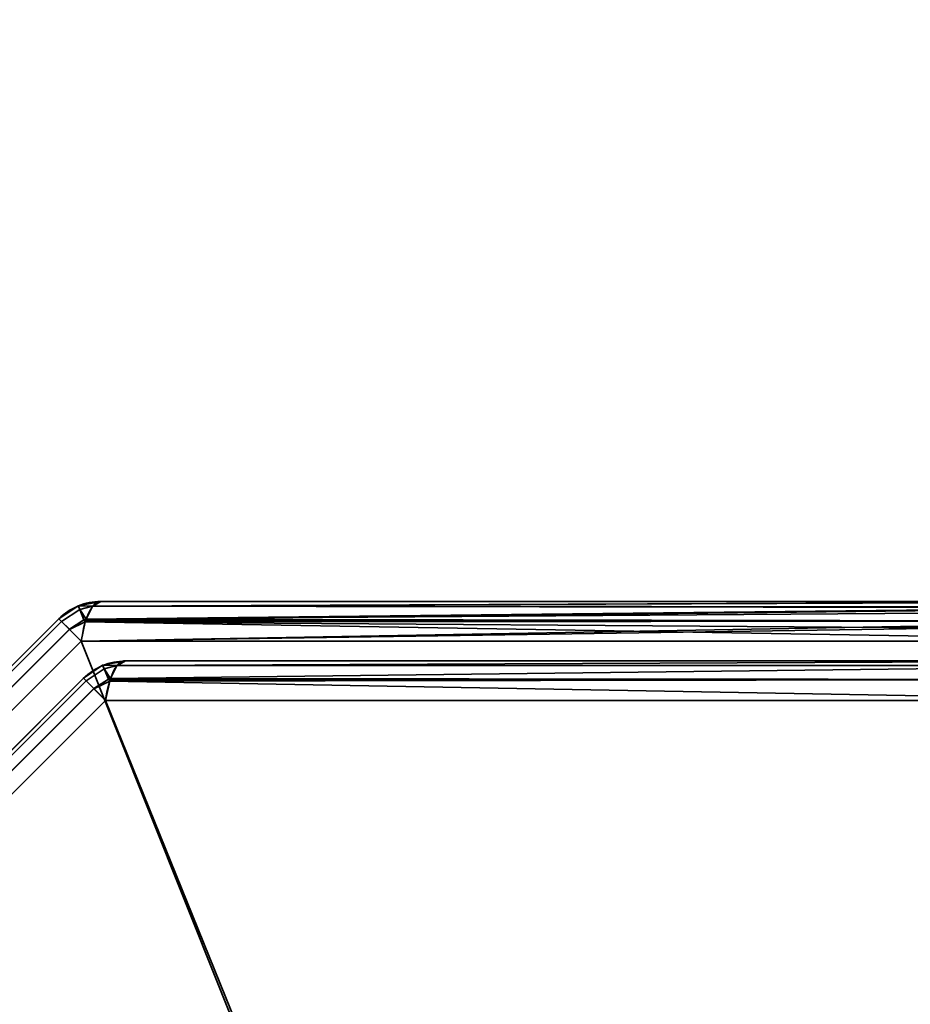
# Model space of a CAD drawing. Header units: millimetres. Extents: x -503 to 6703, y -110 to 249.
# Tile 54 of 256: x -330 to -319, y -7 to 5. Entities that reach past the tile are written whole.
import ezdxf

# ---------------------------------------------------------------- set-up
doc = ezdxf.new("R2010")
doc.units = ezdxf.units.MM
doc.layers.add('151', color=7, linetype='Continuous', true_color=0xffffff)

# ---------------------------------------------------------------- blocks, each defined once
blk = doc.blocks.new('UG_SURFACE_001')
at = {"layer": '151', "color": 252, "linetype": 'Continuous', "lineweight": 35}
for points in [[(502.5, -9.3, 2212.25), (502.5, 230.4, 2212.25), (-502.5, 230.4, 2212.25), (-502.5, -9.3, 2212.25)], [(-352.5, -9.3, 2062.25), (-352.5, 230.4, 2062.25), (352.5, 230.4, 2062.25), (352.5, -9.3, 2062.25)]]:
    blk.add_3dface(points, dxfattribs=at)
blk = doc.blocks.new('UG_SURFACE_048')
at = {"layer": '151', "color": 252, "linetype": 'Continuous', "lineweight": 35}
for points in [[(-329.168, -2.413, 1158.489), (-329.395, -2.564, 1158.489), (-329.363, -2.596, 1158.736), (-329.149, -2.454, 1158.737)], [(-329.168, -2.413, 1158.489), (-329.168, -2.413, 1011.511), (-329.395, -2.564, 1011.511), (-329.395, -2.564, 1158.489)], [(-329.363, -2.596, 1011.264), (-329.395, -2.564, 1011.511), (-329.168, -2.413, 1011.511), (-329.149, -2.454, 1011.263)], [(-329.149, -2.454, 1158.737), (-329.166, -2.412, 1158.489), (-329.168, -2.413, 1158.489)], [(-329.166, -2.412, 1011.511), (-329.168, -2.413, 1011.511), (-329.168, -2.413, 1158.489), (-329.166, -2.412, 1158.489)], [(-329.168, -2.413, 1011.511), (-329.166, -2.412, 1011.511), (-329.149, -2.454, 1011.263)], [(-328.993, -2.414, 1158.737), (-328.9, -2.359, 1158.489), (-329.166, -2.412, 1158.489)], [(-329.166, -2.412, 1158.489), (-328.9, -2.359, 1158.489), (-328.9, -2.359, 1011.511), (-329.166, -2.412, 1011.511)], [(-329.166, -2.412, 1011.511), (-328.9, -2.359, 1011.511), (-328.993, -2.414, 1011.263)], [(-329.166, -2.412, 1158.489), (-329.149, -2.454, 1158.737), (-328.993, -2.414, 1158.737)], [(-328.993, -2.414, 1011.263), (-329.149, -2.454, 1011.263), (-329.166, -2.412, 1011.511)], [(-328.998, -2.417, 1158.751), (-328.993, -2.414, 1158.737), (-329.149, -2.454, 1158.737)], [(-329.149, -2.454, 1011.263), (-328.993, -2.414, 1011.263), (-328.998, -2.417, 1011.249)], [(-329.074, -2.57, 1158.952), (-328.998, -2.417, 1158.751), (-329.149, -2.454, 1158.737)], [(-329.149, -2.454, 1011.263), (-328.998, -2.417, 1011.249), (-329.074, -2.57, 1011.048)], [(-329.08, -2.582, 1011.031), (-329.074, -2.57, 1011.048), (-315.802, -2.424, 1006.29)], [(-315.802, -2.424, 1006.29), (-315.79, -2.432, 1006.249), (-329.08, -2.582, 1011.031)], [(-315.79, -2.432, 1006.249), (-315.722, -2.59, 1006.016), (-329.08, -2.582, 1011.031)], [(-315.804, -2.433, 1163.705), (-328.998, -2.417, 1158.751), (-329.074, -2.57, 1158.952)], [(-329.074, -2.57, 1011.048), (-328.998, -2.417, 1011.249), (-315.802, -2.424, 1006.29)], [(-329.074, -2.57, 1158.952), (-315.764, -2.475, 1163.84), (-315.804, -2.433, 1163.705)], [(-328.998, -2.417, 1011.249), (-328.993, -2.414, 1011.263), (-315.9, -2.359, 1006.623)], [(-315.9, -2.359, 1006.623), (-315.802, -2.424, 1006.29), (-328.998, -2.417, 1011.249)], [(-328.993, -2.414, 1158.737), (-328.998, -2.417, 1158.751), (-315.804, -2.433, 1163.705)], [(-328.993, -2.414, 1158.737), (-315.869, -2.364, 1163.482), (-315.9, -2.359, 1163.377)], [(-315.9, -2.359, 1163.377), (-328.9, -2.359, 1158.489), (-328.993, -2.414, 1158.737)], [(-328.993, -2.414, 1011.263), (-328.9, -2.359, 1011.511), (-315.9, -2.359, 1006.623)], [(-328.993, -2.414, 1158.737), (-315.804, -2.433, 1163.705), (-315.869, -2.364, 1163.482)], [(-315.9, -2.359, 1163.377), (-315.9, -2.359, 1006.623), (-328.9, -2.359, 1011.511), (-328.9, -2.359, 1158.489)], [(-329.099, -2.575, 1158.954), (-329.149, -2.454, 1158.737), (-329.363, -2.596, 1158.737), (-329.271, -2.688, 1158.951)], [(-329.363, -2.596, 1158.736), (-329.363, -2.596, 1158.737), (-329.149, -2.454, 1158.737)], [(-329.149, -2.454, 1011.263), (-329.363, -2.596, 1011.263), (-329.363, -2.596, 1011.264)], [(-329.271, -2.688, 1011.049), (-329.363, -2.596, 1011.263), (-329.149, -2.454, 1011.263), (-329.099, -2.575, 1011.046)], [(-329.149, -2.454, 1158.737), (-329.099, -2.575, 1158.954), (-329.074, -2.57, 1158.952)], [(-329.074, -2.57, 1011.048), (-329.099, -2.575, 1011.046), (-329.149, -2.454, 1011.263)], [(-329.074, -2.57, 1158.952), (-315.724, -2.594, 1163.978), (-315.764, -2.475, 1163.84)], [(-339.404, -12.637, 1158.736), (-329.363, -2.596, 1158.736), (-329.395, -2.564, 1158.489), (-339.436, -12.605, 1158.489)], [(-329.363, -2.596, 1011.264), (-339.404, -12.637, 1011.264), (-339.436, -12.605, 1011.511), (-329.395, -2.564, 1011.511)], [(-329.395, -2.564, 1158.489), (-329.395, -2.564, 1011.511), (-339.436, -12.605, 1011.511), (-339.436, -12.605, 1158.489)], [(-329.363, -2.596, 1158.737), (-329.363, -2.596, 1158.736), (-339.404, -12.637, 1158.736), (-339.404, -12.637, 1158.737)], [(-339.404, -12.637, 1158.737), (-339.312, -12.729, 1158.951), (-329.271, -2.688, 1158.951), (-329.363, -2.596, 1158.737)], [(-329.363, -2.596, 1011.263), (-329.271, -2.688, 1011.049), (-339.312, -12.729, 1011.049), (-339.404, -12.637, 1011.263)], [(-339.404, -12.637, 1011.263), (-339.404, -12.637, 1011.264), (-329.363, -2.596, 1011.264), (-329.363, -2.596, 1011.263)], [(-329.271, -2.688, 1158.951), (-329.27, -2.689, 1158.954), (-329.099, -2.575, 1158.954)], [(-329.099, -2.575, 1011.046), (-329.27, -2.689, 1011.046), (-329.271, -2.688, 1011.049)], [(-329.084, -2.6, 1158.979), (-329.099, -2.575, 1158.954), (-329.27, -2.689, 1158.954)], [(-329.27, -2.689, 1011.046), (-329.099, -2.575, 1011.046), (-329.084, -2.6, 1011.021)], [(-329.27, -2.689, 1158.954), (-329.132, -2.827, 1159.107), (-329.084, -2.6, 1158.979)], [(-329.084, -2.6, 1011.021), (-329.132, -2.827, 1010.893), (-329.27, -2.689, 1011.046)], [(-329.132, -2.827, 1010.893), (-329.084, -2.6, 1011.021), (-315.722, -2.59, 1006.016)], [(-315.722, -2.59, 1006.016), (-315.706, -2.627, 1005.962), (-329.132, -2.827, 1010.893)], [(-329.084, -2.6, 1158.979), (-329.132, -2.827, 1159.107), (-315.668, -2.827, 1164.17)], [(-315.706, -2.627, 1005.962), (-315.668, -2.827, 1005.831), (-329.132, -2.827, 1010.893)], [(-329.08, -2.582, 1158.969), (-329.074, -2.57, 1158.952), (-329.099, -2.575, 1158.954)], [(-329.099, -2.575, 1011.046), (-329.074, -2.57, 1011.048), (-329.08, -2.582, 1011.031)], [(-329.099, -2.575, 1158.954), (-329.084, -2.6, 1158.979), (-329.08, -2.582, 1158.969)], [(-329.08, -2.582, 1011.031), (-329.084, -2.6, 1011.021), (-329.099, -2.575, 1011.046)], [(-315.724, -2.594, 1163.978), (-329.08, -2.582, 1158.969), (-329.084, -2.6, 1158.979)], [(-329.084, -2.6, 1011.021), (-329.08, -2.582, 1011.031), (-315.722, -2.59, 1006.016)], [(-329.084, -2.6, 1158.979), (-315.69, -2.693, 1164.093), (-315.724, -2.594, 1163.978)], [(-329.084, -2.6, 1158.979), (-315.668, -2.827, 1164.17), (-315.69, -2.693, 1164.093)], [(-329.074, -2.57, 1158.952), (-329.08, -2.582, 1158.969), (-315.724, -2.594, 1163.978)], [(-329.27, -2.689, 1158.954), (-329.271, -2.688, 1158.951), (-339.312, -12.729, 1158.951), (-339.311, -12.73, 1158.954)], [(-339.311, -12.73, 1011.046), (-339.312, -12.729, 1011.049), (-329.271, -2.688, 1011.049), (-329.27, -2.689, 1011.046)], [(-339.311, -12.73, 1158.954), (-339.173, -12.868, 1159.107), (-329.132, -2.827, 1159.107), (-329.27, -2.689, 1158.954)], [(-329.27, -2.689, 1011.046), (-329.132, -2.827, 1010.893), (-339.173, -12.868, 1010.893), (-339.311, -12.73, 1011.046)], [(-329.132, -2.827, 1159.107), (-339.173, -12.868, 1159.107), (-339.173, -26.332, 1164.17), (-319.748, -26.332, 1171.473)], [(-339.173, -12.868, 1010.893), (-329.132, -2.827, 1010.893), (-315.668, -2.827, 1005.831), (-315.668, -22.252, 998.527)], [(-319.748, -26.332, 1171.473), (-315.668, -22.252, 1171.473), (-315.668, -2.827, 1164.17), (-329.132, -2.827, 1159.107)], [(-328.878, -3.113, 1011.932), (-328.878, -3.113, 1158.068), (-329.105, -3.264, 1158.068), (-329.105, -3.264, 1011.932)], [(-328.878, -3.113, 1011.932), (-329.105, -3.264, 1011.932), (-329.073, -3.296, 1011.685), (-328.859, -3.154, 1011.683)], [(-329.073, -3.296, 1158.315), (-329.105, -3.264, 1158.068), (-328.878, -3.113, 1158.068), (-328.859, -3.154, 1158.317)], [(-328.876, -3.112, 1158.068), (-328.878, -3.113, 1158.068), (-328.878, -3.113, 1011.932), (-328.876, -3.112, 1011.932)], [(-328.859, -3.154, 1011.683), (-328.876, -3.112, 1011.932), (-328.878, -3.113, 1011.932)], [(-328.878, -3.113, 1158.068), (-328.876, -3.112, 1158.068), (-328.859, -3.154, 1158.317)], [(-328.876, -3.112, 1011.932), (-328.61, -3.059, 1011.932), (-328.61, -3.059, 1158.068), (-328.876, -3.112, 1158.068)], [(-328.703, -3.114, 1011.684), (-328.61, -3.059, 1011.932), (-328.876, -3.112, 1011.932)], [(-328.876, -3.112, 1158.068), (-328.61, -3.059, 1158.068), (-328.703, -3.114, 1158.316)], [(-328.876, -3.112, 1011.932), (-328.859, -3.154, 1011.683), (-328.703, -3.114, 1011.684)], [(-328.703, -3.114, 1158.316), (-328.859, -3.154, 1158.317), (-328.876, -3.112, 1158.068)], [(-328.709, -3.117, 1011.67), (-328.703, -3.114, 1011.684), (-328.859, -3.154, 1011.683)], [(-328.859, -3.154, 1158.317), (-328.703, -3.114, 1158.316), (-328.709, -3.117, 1158.33)], [(-328.784, -3.27, 1011.469), (-328.709, -3.117, 1011.67), (-328.859, -3.154, 1011.683)], [(-328.859, -3.154, 1158.317), (-328.709, -3.117, 1158.33), (-328.784, -3.27, 1158.532)], [(-315.998, -3.117, 1163.109), (-316.08, -3.282, 1163.327), (-328.791, -3.282, 1158.548), (-328.784, -3.27, 1158.532)], [(-328.784, -3.27, 1158.532), (-328.709, -3.117, 1158.33), (-315.998, -3.117, 1163.109)], [(-316.08, -3.282, 1006.673), (-315.998, -3.117, 1006.891), (-328.709, -3.117, 1011.67), (-328.784, -3.27, 1011.469)], [(-315.9, -3.059, 1162.847), (-315.998, -3.117, 1163.109), (-328.709, -3.117, 1158.33), (-328.703, -3.114, 1158.316)], [(-328.703, -3.114, 1011.684), (-328.709, -3.117, 1011.67), (-315.998, -3.117, 1006.891)], [(-328.703, -3.114, 1158.316), (-328.61, -3.059, 1158.068), (-315.9, -3.059, 1162.847)], [(-315.998, -3.117, 1006.891), (-315.9, -3.059, 1007.153), (-328.61, -3.059, 1011.932), (-328.703, -3.114, 1011.684)], [(-315.9, -3.059, 1162.847), (-328.61, -3.059, 1158.068), (-328.61, -3.059, 1011.932), (-315.9, -3.059, 1007.153)], [(-328.809, -3.275, 1011.467), (-328.859, -3.154, 1011.683), (-329.073, -3.296, 1011.683), (-328.981, -3.388, 1011.47)], [(-329.073, -3.296, 1011.685), (-329.073, -3.296, 1011.683), (-328.859, -3.154, 1011.683)], [(-328.859, -3.154, 1158.317), (-329.073, -3.296, 1158.317), (-329.073, -3.296, 1158.315)], [(-328.981, -3.388, 1158.53), (-329.073, -3.296, 1158.317), (-328.859, -3.154, 1158.317), (-328.809, -3.275, 1158.533)], [(-328.859, -3.154, 1011.683), (-328.809, -3.275, 1011.467), (-328.784, -3.27, 1011.469)], [(-328.784, -3.27, 1158.532), (-328.809, -3.275, 1158.533), (-328.859, -3.154, 1158.317)], [(-338.704, -12.927, 1011.685), (-329.073, -3.296, 1011.685), (-329.105, -3.264, 1011.932), (-338.736, -12.895, 1011.932)], [(-329.105, -3.264, 1158.068), (-338.736, -12.895, 1158.068), (-338.736, -12.895, 1011.932), (-329.105, -3.264, 1011.932)], [(-329.073, -3.296, 1158.315), (-338.704, -12.927, 1158.315), (-338.736, -12.895, 1158.068), (-329.105, -3.264, 1158.068)], [(-329.073, -3.296, 1011.683), (-329.073, -3.296, 1011.685), (-338.704, -12.927, 1011.685), (-338.704, -12.927, 1011.683)], [(-338.704, -12.927, 1011.683), (-338.612, -13.019, 1011.47), (-328.981, -3.388, 1011.47), (-329.073, -3.296, 1011.683)], [(-329.073, -3.296, 1158.317), (-328.981, -3.388, 1158.53), (-338.612, -13.019, 1158.53), (-338.704, -12.927, 1158.317)], [(-338.704, -12.927, 1158.317), (-338.704, -12.927, 1158.315), (-329.073, -3.296, 1158.315), (-329.073, -3.296, 1158.317)], [(-328.981, -3.388, 1011.47), (-328.98, -3.389, 1011.467), (-328.809, -3.275, 1011.467)], [(-328.809, -3.275, 1158.533), (-328.98, -3.389, 1158.533), (-328.981, -3.388, 1158.53)], [(-328.794, -3.3, 1011.442), (-328.809, -3.275, 1011.467), (-328.98, -3.389, 1011.467)], [(-328.98, -3.389, 1158.533), (-328.809, -3.275, 1158.533), (-328.794, -3.3, 1158.558)], [(-328.98, -3.389, 1011.467), (-328.843, -3.527, 1011.314), (-328.794, -3.3, 1011.442)], [(-328.794, -3.3, 1158.558), (-328.843, -3.527, 1158.686), (-328.98, -3.389, 1158.533)], [(-316.08, -3.282, 1163.327), (-316.132, -3.527, 1163.465), (-328.843, -3.527, 1158.686), (-328.794, -3.3, 1158.558)], [(-328.794, -3.3, 1011.442), (-328.843, -3.527, 1011.314), (-316.132, -3.527, 1006.535)], [(-328.791, -3.282, 1011.452), (-328.784, -3.27, 1011.469), (-328.809, -3.275, 1011.467)], [(-328.809, -3.275, 1158.533), (-328.784, -3.27, 1158.532), (-328.791, -3.282, 1158.548)], [(-328.809, -3.275, 1011.467), (-328.794, -3.3, 1011.442), (-328.791, -3.282, 1011.452)], [(-328.791, -3.282, 1158.548), (-328.794, -3.3, 1158.558), (-328.809, -3.275, 1158.533)], [(-328.794, -3.3, 1158.558), (-328.791, -3.282, 1158.548), (-316.08, -3.282, 1163.327)], [(-316.132, -3.527, 1006.535), (-316.08, -3.282, 1006.673), (-328.791, -3.282, 1011.452), (-328.794, -3.3, 1011.442)], [(-328.784, -3.27, 1011.469), (-328.791, -3.282, 1011.452), (-316.08, -3.282, 1006.673)], [(-328.98, -3.389, 1011.467), (-328.981, -3.388, 1011.47), (-338.612, -13.019, 1011.47), (-338.611, -13.02, 1011.467)], [(-338.611, -13.02, 1158.533), (-338.612, -13.019, 1158.53), (-328.981, -3.388, 1158.53), (-328.98, -3.389, 1158.533)], [(-338.611, -13.02, 1011.467), (-338.473, -13.157, 1011.314), (-328.843, -3.527, 1011.314), (-328.98, -3.389, 1011.467)], [(-328.98, -3.389, 1158.533), (-328.843, -3.527, 1158.686), (-338.473, -13.157, 1158.686), (-338.611, -13.02, 1158.533)], [(-319.515, -26.565, 1170.855), (-338.473, -25.868, 1163.465), (-338.473, -13.157, 1158.686), (-328.843, -3.527, 1158.686)], [(-328.843, -3.527, 1011.314), (-338.473, -13.157, 1011.314), (-338.473, -25.868, 1006.535), (-319.515, -26.565, 999.145)], [(-328.843, -3.527, 1158.686), (-316.132, -3.527, 1163.465), (-315.435, -22.485, 1170.855), (-319.515, -26.565, 1170.855)], [(-319.515, -26.565, 999.145), (-315.435, -22.485, 999.145), (-316.132, -3.527, 1006.535), (-328.843, -3.527, 1011.314)]]:
    blk.add_3dface(points, dxfattribs=at)
blk = doc.blocks.new('UG_SURFACE_091')
at = {"layer": '151', "color": 252, "linetype": 'Continuous', "lineweight": 35}
for points in [[(-329.168, -2.413, 1158.489), (-329.395, -2.564, 1158.489), (-329.363, -2.596, 1158.736), (-329.149, -2.454, 1158.737)], [(-329.168, -2.413, 1158.489), (-329.168, -2.413, 1011.511), (-329.395, -2.564, 1011.511), (-329.395, -2.564, 1158.489)], [(-329.363, -2.596, 1011.264), (-329.395, -2.564, 1011.511), (-329.168, -2.413, 1011.511), (-329.149, -2.454, 1011.263)], [(-329.149, -2.454, 1158.737), (-329.166, -2.412, 1158.489), (-329.168, -2.413, 1158.489)], [(-329.166, -2.412, 1011.511), (-329.168, -2.413, 1011.511), (-329.168, -2.413, 1158.489), (-329.166, -2.412, 1158.489)], [(-329.168, -2.413, 1011.511), (-329.166, -2.412, 1011.511), (-329.149, -2.454, 1011.263)], [(-328.993, -2.414, 1158.737), (-328.9, -2.359, 1158.489), (-329.166, -2.412, 1158.489)], [(-329.166, -2.412, 1158.489), (-328.9, -2.359, 1158.489), (-328.9, -2.359, 1011.511), (-329.166, -2.412, 1011.511)], [(-329.166, -2.412, 1011.511), (-328.9, -2.359, 1011.511), (-328.993, -2.414, 1011.263)], [(-329.166, -2.412, 1158.489), (-329.149, -2.454, 1158.737), (-328.993, -2.414, 1158.737)], [(-328.993, -2.414, 1011.263), (-329.149, -2.454, 1011.263), (-329.166, -2.412, 1011.511)], [(-328.998, -2.417, 1158.751), (-328.993, -2.414, 1158.737), (-329.149, -2.454, 1158.737)], [(-329.149, -2.454, 1011.263), (-328.993, -2.414, 1011.263), (-328.998, -2.417, 1011.249)], [(-329.074, -2.57, 1158.952), (-328.998, -2.417, 1158.751), (-329.149, -2.454, 1158.737)], [(-329.149, -2.454, 1011.263), (-328.998, -2.417, 1011.249), (-329.074, -2.57, 1011.048)], [(-329.08, -2.582, 1011.031), (-329.074, -2.57, 1011.048), (-315.802, -2.424, 1006.29)], [(-315.802, -2.424, 1006.29), (-315.79, -2.432, 1006.249), (-329.08, -2.582, 1011.031)], [(-315.79, -2.432, 1006.249), (-315.722, -2.59, 1006.016), (-329.08, -2.582, 1011.031)], [(-315.804, -2.433, 1163.705), (-328.998, -2.417, 1158.751), (-329.074, -2.57, 1158.952)], [(-329.074, -2.57, 1011.048), (-328.998, -2.417, 1011.249), (-315.802, -2.424, 1006.29)], [(-329.074, -2.57, 1158.952), (-315.764, -2.475, 1163.84), (-315.804, -2.433, 1163.705)], [(-328.998, -2.417, 1011.249), (-328.993, -2.414, 1011.263), (-315.9, -2.359, 1006.623)], [(-315.9, -2.359, 1006.623), (-315.802, -2.424, 1006.29), (-328.998, -2.417, 1011.249)], [(-328.993, -2.414, 1158.737), (-328.998, -2.417, 1158.751), (-315.804, -2.433, 1163.705)], [(-328.993, -2.414, 1158.737), (-315.869, -2.364, 1163.482), (-315.9, -2.359, 1163.377)], [(-315.9, -2.359, 1163.377), (-328.9, -2.359, 1158.489), (-328.993, -2.414, 1158.737)], [(-328.993, -2.414, 1011.263), (-328.9, -2.359, 1011.511), (-315.9, -2.359, 1006.623)], [(-328.993, -2.414, 1158.737), (-315.804, -2.433, 1163.705), (-315.869, -2.364, 1163.482)], [(-315.9, -2.359, 1163.377), (-315.9, -2.359, 1006.623), (-328.9, -2.359, 1011.511), (-328.9, -2.359, 1158.489)], [(-329.099, -2.575, 1158.954), (-329.149, -2.454, 1158.737), (-329.363, -2.596, 1158.737), (-329.271, -2.688, 1158.951)], [(-329.363, -2.596, 1158.736), (-329.363, -2.596, 1158.737), (-329.149, -2.454, 1158.737)], [(-329.149, -2.454, 1011.263), (-329.363, -2.596, 1011.263), (-329.363, -2.596, 1011.264)], [(-329.271, -2.688, 1011.049), (-329.363, -2.596, 1011.263), (-329.149, -2.454, 1011.263), (-329.099, -2.575, 1011.046)], [(-329.149, -2.454, 1158.737), (-329.099, -2.575, 1158.954), (-329.074, -2.57, 1158.952)], [(-329.074, -2.57, 1011.048), (-329.099, -2.575, 1011.046), (-329.149, -2.454, 1011.263)], [(-329.074, -2.57, 1158.952), (-315.724, -2.594, 1163.978), (-315.764, -2.475, 1163.84)], [(-339.404, -12.637, 1158.736), (-329.363, -2.596, 1158.736), (-329.395, -2.564, 1158.489), (-339.436, -12.605, 1158.489)], [(-329.363, -2.596, 1011.264), (-339.404, -12.637, 1011.264), (-339.436, -12.605, 1011.511), (-329.395, -2.564, 1011.511)], [(-329.395, -2.564, 1158.489), (-329.395, -2.564, 1011.511), (-339.436, -12.605, 1011.511), (-339.436, -12.605, 1158.489)], [(-329.363, -2.596, 1158.737), (-329.363, -2.596, 1158.736), (-339.404, -12.637, 1158.736), (-339.404, -12.637, 1158.737)], [(-339.404, -12.637, 1158.737), (-339.312, -12.729, 1158.951), (-329.271, -2.688, 1158.951), (-329.363, -2.596, 1158.737)], [(-329.363, -2.596, 1011.263), (-329.271, -2.688, 1011.049), (-339.312, -12.729, 1011.049), (-339.404, -12.637, 1011.263)], [(-339.404, -12.637, 1011.263), (-339.404, -12.637, 1011.264), (-329.363, -2.596, 1011.264), (-329.363, -2.596, 1011.263)], [(-329.271, -2.688, 1158.951), (-329.27, -2.689, 1158.954), (-329.099, -2.575, 1158.954)], [(-329.099, -2.575, 1011.046), (-329.27, -2.689, 1011.046), (-329.271, -2.688, 1011.049)], [(-329.084, -2.6, 1158.979), (-329.099, -2.575, 1158.954), (-329.27, -2.689, 1158.954)], [(-329.27, -2.689, 1011.046), (-329.099, -2.575, 1011.046), (-329.084, -2.6, 1011.021)], [(-329.27, -2.689, 1158.954), (-329.132, -2.827, 1159.107), (-329.084, -2.6, 1158.979)], [(-329.084, -2.6, 1011.021), (-329.132, -2.827, 1010.893), (-329.27, -2.689, 1011.046)], [(-329.132, -2.827, 1010.893), (-329.084, -2.6, 1011.021), (-315.722, -2.59, 1006.016)], [(-315.722, -2.59, 1006.016), (-315.706, -2.627, 1005.962), (-329.132, -2.827, 1010.893)], [(-329.084, -2.6, 1158.979), (-329.132, -2.827, 1159.107), (-315.668, -2.827, 1164.17)], [(-315.706, -2.627, 1005.962), (-315.668, -2.827, 1005.831), (-329.132, -2.827, 1010.893)], [(-329.08, -2.582, 1158.969), (-329.074, -2.57, 1158.952), (-329.099, -2.575, 1158.954)], [(-329.099, -2.575, 1011.046), (-329.074, -2.57, 1011.048), (-329.08, -2.582, 1011.031)], [(-329.099, -2.575, 1158.954), (-329.084, -2.6, 1158.979), (-329.08, -2.582, 1158.969)], [(-329.08, -2.582, 1011.031), (-329.084, -2.6, 1011.021), (-329.099, -2.575, 1011.046)], [(-315.724, -2.594, 1163.978), (-329.08, -2.582, 1158.969), (-329.084, -2.6, 1158.979)], [(-329.084, -2.6, 1011.021), (-329.08, -2.582, 1011.031), (-315.722, -2.59, 1006.016)], [(-329.084, -2.6, 1158.979), (-315.69, -2.693, 1164.093), (-315.724, -2.594, 1163.978)], [(-329.084, -2.6, 1158.979), (-315.668, -2.827, 1164.17), (-315.69, -2.693, 1164.093)], [(-329.074, -2.57, 1158.952), (-329.08, -2.582, 1158.969), (-315.724, -2.594, 1163.978)], [(-329.27, -2.689, 1158.954), (-329.271, -2.688, 1158.951), (-339.312, -12.729, 1158.951), (-339.311, -12.73, 1158.954)], [(-339.311, -12.73, 1011.046), (-339.312, -12.729, 1011.049), (-329.271, -2.688, 1011.049), (-329.27, -2.689, 1011.046)], [(-339.311, -12.73, 1158.954), (-339.173, -12.868, 1159.107), (-329.132, -2.827, 1159.107), (-329.27, -2.689, 1158.954)], [(-329.27, -2.689, 1011.046), (-329.132, -2.827, 1010.893), (-339.173, -12.868, 1010.893), (-339.311, -12.73, 1011.046)], [(-329.132, -2.827, 1159.107), (-339.173, -12.868, 1159.107), (-339.173, -26.332, 1164.17), (-319.748, -26.332, 1171.473)], [(-339.173, -12.868, 1010.893), (-329.132, -2.827, 1010.893), (-315.668, -2.827, 1005.831), (-315.668, -22.252, 998.527)], [(-319.748, -26.332, 1171.473), (-315.668, -22.252, 1171.473), (-315.668, -2.827, 1164.17), (-329.132, -2.827, 1159.107)], [(-328.878, -3.113, 1011.932), (-328.878, -3.113, 1158.068), (-329.105, -3.264, 1158.068), (-329.105, -3.264, 1011.932)], [(-328.859, -3.154, 1011.683), (-328.878, -3.113, 1011.932), (-329.105, -3.264, 1011.932), (-329.073, -3.296, 1011.685)], [(-329.073, -3.296, 1158.315), (-329.105, -3.264, 1158.068), (-328.878, -3.113, 1158.068), (-328.859, -3.154, 1158.317)], [(-328.876, -3.112, 1158.068), (-328.878, -3.113, 1158.068), (-328.878, -3.113, 1011.932), (-328.876, -3.112, 1011.932)], [(-328.859, -3.154, 1011.683), (-328.876, -3.112, 1011.932), (-328.878, -3.113, 1011.932)], [(-328.878, -3.113, 1158.068), (-328.876, -3.112, 1158.068), (-328.859, -3.154, 1158.317)], [(-328.876, -3.112, 1011.932), (-328.61, -3.059, 1011.932), (-328.61, -3.059, 1158.068), (-328.876, -3.112, 1158.068)], [(-328.703, -3.114, 1011.684), (-328.61, -3.059, 1011.932), (-328.876, -3.112, 1011.932)], [(-328.876, -3.112, 1158.068), (-328.61, -3.059, 1158.068), (-328.703, -3.114, 1158.316)], [(-328.876, -3.112, 1011.932), (-328.859, -3.154, 1011.683), (-328.703, -3.114, 1011.684)], [(-328.703, -3.114, 1158.316), (-328.859, -3.154, 1158.317), (-328.876, -3.112, 1158.068)], [(-328.709, -3.117, 1011.67), (-328.703, -3.114, 1011.684), (-328.859, -3.154, 1011.683)], [(-328.859, -3.154, 1158.317), (-328.703, -3.114, 1158.316), (-328.709, -3.117, 1158.33)], [(-328.784, -3.27, 1011.469), (-328.709, -3.117, 1011.67), (-328.859, -3.154, 1011.683)], [(-328.859, -3.154, 1158.317), (-328.709, -3.117, 1158.33), (-328.784, -3.27, 1158.532)], [(-315.998, -3.117, 1163.109), (-316.08, -3.282, 1163.327), (-328.791, -3.282, 1158.548), (-328.784, -3.27, 1158.532)], [(-328.784, -3.27, 1158.532), (-328.709, -3.117, 1158.33), (-315.998, -3.117, 1163.109)], [(-316.08, -3.282, 1006.673), (-315.998, -3.117, 1006.891), (-328.709, -3.117, 1011.67), (-328.784, -3.27, 1011.469)], [(-315.9, -3.059, 1162.847), (-315.998, -3.117, 1163.109), (-328.709, -3.117, 1158.33), (-328.703, -3.114, 1158.316)], [(-328.703, -3.114, 1011.684), (-328.709, -3.117, 1011.67), (-315.998, -3.117, 1006.891)], [(-328.703, -3.114, 1158.316), (-328.61, -3.059, 1158.068), (-315.9, -3.059, 1162.847)], [(-315.998, -3.117, 1006.891), (-315.9, -3.059, 1007.153), (-328.61, -3.059, 1011.932), (-328.703, -3.114, 1011.684)], [(-315.9, -3.059, 1162.847), (-328.61, -3.059, 1158.068), (-328.61, -3.059, 1011.932), (-315.9, -3.059, 1007.153)], [(-328.809, -3.275, 1011.467), (-328.859, -3.154, 1011.683), (-329.073, -3.296, 1011.683), (-328.981, -3.388, 1011.47)], [(-329.073, -3.296, 1011.685), (-329.073, -3.296, 1011.683), (-328.859, -3.154, 1011.683)], [(-328.859, -3.154, 1158.317), (-329.073, -3.296, 1158.317), (-329.073, -3.296, 1158.315)], [(-328.981, -3.388, 1158.53), (-329.073, -3.296, 1158.317), (-328.859, -3.154, 1158.317), (-328.809, -3.275, 1158.533)], [(-328.859, -3.154, 1011.683), (-328.809, -3.275, 1011.467), (-328.784, -3.27, 1011.469)], [(-328.784, -3.27, 1158.532), (-328.809, -3.275, 1158.533), (-328.859, -3.154, 1158.317)], [(-338.704, -12.927, 1011.685), (-329.073, -3.296, 1011.685), (-329.105, -3.264, 1011.932), (-338.736, -12.895, 1011.932)], [(-329.105, -3.264, 1158.068), (-338.736, -12.895, 1158.068), (-338.736, -12.895, 1011.932), (-329.105, -3.264, 1011.932)], [(-329.073, -3.296, 1158.315), (-338.704, -12.927, 1158.315), (-338.736, -12.895, 1158.068), (-329.105, -3.264, 1158.068)], [(-329.073, -3.296, 1011.683), (-329.073, -3.296, 1011.685), (-338.704, -12.927, 1011.685), (-338.704, -12.927, 1011.683)], [(-338.704, -12.927, 1011.683), (-338.612, -13.019, 1011.47), (-328.981, -3.388, 1011.47), (-329.073, -3.296, 1011.683)], [(-329.073, -3.296, 1158.317), (-328.981, -3.388, 1158.53), (-338.612, -13.019, 1158.53), (-338.704, -12.927, 1158.317)], [(-338.704, -12.927, 1158.317), (-338.704, -12.927, 1158.315), (-329.073, -3.296, 1158.315), (-329.073, -3.296, 1158.317)], [(-328.981, -3.388, 1011.47), (-328.98, -3.389, 1011.467), (-328.809, -3.275, 1011.467)], [(-328.809, -3.275, 1158.533), (-328.98, -3.389, 1158.533), (-328.981, -3.388, 1158.53)], [(-328.794, -3.3, 1011.442), (-328.809, -3.275, 1011.467), (-328.98, -3.389, 1011.467)], [(-328.98, -3.389, 1158.533), (-328.809, -3.275, 1158.533), (-328.794, -3.3, 1158.558)], [(-328.98, -3.389, 1011.467), (-328.843, -3.527, 1011.314), (-328.794, -3.3, 1011.442)], [(-328.794, -3.3, 1158.558), (-328.843, -3.527, 1158.686), (-328.98, -3.389, 1158.533)], [(-316.08, -3.282, 1163.327), (-316.132, -3.527, 1163.465), (-328.843, -3.527, 1158.686), (-328.794, -3.3, 1158.558)], [(-328.794, -3.3, 1011.442), (-328.843, -3.527, 1011.314), (-316.132, -3.527, 1006.535)], [(-328.791, -3.282, 1011.452), (-328.784, -3.27, 1011.469), (-328.809, -3.275, 1011.467)], [(-328.809, -3.275, 1158.533), (-328.784, -3.27, 1158.532), (-328.791, -3.282, 1158.548)], [(-328.809, -3.275, 1011.467), (-328.794, -3.3, 1011.442), (-328.791, -3.282, 1011.452)], [(-328.791, -3.282, 1158.548), (-328.794, -3.3, 1158.558), (-328.809, -3.275, 1158.533)], [(-328.794, -3.3, 1158.558), (-328.791, -3.282, 1158.548), (-316.08, -3.282, 1163.327)], [(-316.132, -3.527, 1006.535), (-316.08, -3.282, 1006.673), (-328.791, -3.282, 1011.452), (-328.794, -3.3, 1011.442)], [(-328.784, -3.27, 1011.469), (-328.791, -3.282, 1011.452), (-316.08, -3.282, 1006.673)], [(-328.98, -3.389, 1011.467), (-328.981, -3.388, 1011.47), (-338.612, -13.019, 1011.47), (-338.611, -13.02, 1011.467)], [(-338.611, -13.02, 1158.533), (-338.612, -13.019, 1158.53), (-328.981, -3.388, 1158.53), (-328.98, -3.389, 1158.533)], [(-338.611, -13.02, 1011.467), (-338.473, -13.157, 1011.314), (-328.843, -3.527, 1011.314), (-328.98, -3.389, 1011.467)], [(-328.98, -3.389, 1158.533), (-328.843, -3.527, 1158.686), (-338.473, -13.157, 1158.686), (-338.611, -13.02, 1158.533)], [(-338.473, -13.157, 1158.686), (-328.843, -3.527, 1158.686), (-316.132, -3.527, 1163.465), (-315.435, -22.485, 1170.855)], [(-328.843, -3.527, 1011.314), (-338.473, -13.157, 1011.314), (-338.473, -25.868, 1006.535), (-319.515, -26.565, 999.145)], [(-319.515, -26.565, 999.145), (-315.435, -22.485, 999.145), (-316.132, -3.527, 1006.535), (-328.843, -3.527, 1011.314)]]:
    blk.add_3dface(points, dxfattribs=at)

msp = doc.modelspace()

# ---------------------------------------------------------------- linework, layer by layer
at = {"layer": '151', "color": 251, "linetype": 'Continuous', "lineweight": -3, "true_color": 0x636466}
for p, q in [((-328.9, -2.359, 1158.489), (-315.9, -2.359, 1163.377)), ((-328.9, -2.359, 1011.511), (-315.9, -2.359, 1006.623)), ((-328.9, -2.359, 1011.511), (-328.9, -2.359, 1158.489)), ((-328.9, -2.359, 1011.511), (-328.9, -2.359, 1158.489)), ((-328.9, -2.359, 1011.511), (-315.9, -2.359, 1006.623)), ((-328.9, -2.359, 1158.489), (-315.9, -2.359, 1163.377)), ((-339.436, -12.605, 1011.511), (-329.395, -2.564, 1011.511)), ((-329.395, -2.564, 1158.489), (-339.436, -12.605, 1158.489)), ((-339.436, -12.605, 1011.511), (-329.395, -2.564, 1011.511)), ((-329.395, -2.564, 1158.489), (-339.436, -12.605, 1158.489)), ((-329.395, -2.564, 1011.511), (-329.395, -2.564, 1158.489)), ((-329.395, -2.564, 1011.511), (-329.395, -2.564, 1158.489)), ((-329.132, -2.827, 1159.107), (-339.173, -12.868, 1159.107)), ((-339.173, -12.868, 1010.893), (-329.132, -2.827, 1010.893)), ((-329.132, -2.827, 1159.107), (-339.173, -12.868, 1159.107)), ((-339.173, -12.868, 1010.893), (-329.132, -2.827, 1010.893)), ((-329.132, -2.827, 1010.893), (-315.668, -2.827, 1005.831)), ((-329.132, -2.827, 1159.107), (-315.668, -2.827, 1164.169)), ((-329.132, -2.827, 1010.893), (-315.668, -2.827, 1005.831)), ((-329.132, -2.827, 1159.107), (-315.668, -2.827, 1164.169)), ((-328.61, -3.059, 1011.932), (-315.9, -3.059, 1007.153)), ((-328.61, -3.059, 1158.068), (-328.61, -3.059, 1011.932)), ((-315.9, -3.059, 1162.847), (-328.61, -3.059, 1158.068)), ((-315.9, -3.059, 1162.847), (-328.61, -3.059, 1158.068)), ((-328.61, -3.059, 1011.932), (-315.9, -3.059, 1007.153)), ((-328.61, -3.059, 1158.068), (-328.61, -3.059, 1011.932)), ((-329.105, -3.264, 1158.068), (-338.736, -12.895, 1158.068)), ((-338.736, -12.895, 1011.932), (-329.105, -3.264, 1011.932)), ((-329.105, -3.264, 1158.068), (-338.736, -12.895, 1158.068)), ((-338.736, -12.895, 1011.932), (-329.105, -3.264, 1011.932)), ((-329.105, -3.264, 1011.932), (-329.105, -3.264, 1158.068)), ((-329.105, -3.264, 1011.932), (-329.105, -3.264, 1158.068)), ((-338.473, -13.157, 1158.686), (-328.843, -3.527, 1158.686)), ((-328.843, -3.527, 1011.314), (-338.473, -13.157, 1011.314)), ((-328.843, -3.527, 1011.314), (-338.473, -13.157, 1011.314)), ((-338.473, -13.157, 1158.686), (-328.843, -3.527, 1158.686)), ((-328.843, -3.527, 1158.686), (-316.132, -3.527, 1163.465)), ((-316.132, -3.527, 1006.535), (-328.843, -3.527, 1011.314)), ((-328.843, -3.527, 1158.686), (-316.132, -3.527, 1163.465)), ((-316.132, -3.527, 1006.535), (-328.843, -3.527, 1011.314))]:
    msp.add_line(p, q, dxfattribs=at)
at = {"layer": '151', "color": 251, "linetype": 'Continuous', "lineweight": -3, "true_color": 0x636466, "extrusion": (0, 0, -1)}
for centre in [(328.9, -3.059, -1158.489), (328.9, -3.059, -1158.489), (328.61, -3.759, -1011.932), (328.61, -3.759, -1158.068), (328.61, -3.759, -1158.068), (328.61, -3.759, -1011.932)]:
    msp.add_arc(centre, 0.7, 45, 90, dxfattribs=at)
at = {"layer": '151', "color": 251, "linetype": 'Continuous', "lineweight": -3, "true_color": 0x636466}
msp.add_arc((-328.9, -3.059, 1011.511), 0.7, 90, 135, dxfattribs=at)
msp.add_arc((-328.9, -3.059, 1011.511), 0.7, 90, 135, dxfattribs=at)
at = {"layer": '151', "color": 251, "linetype": 'Continuous', "lineweight": -3, "true_color": 0x636466, "extrusion": (-0.936029, -1.06172e-16, 0.351924)}
msp.add_arc((3.059, 831.056, 663.835), 0.7, 180, 250.6118, dxfattribs=at)
msp.add_arc((3.059, 831.056, 663.835), 0.7, 180, 250.6118, dxfattribs=at)
at = {"layer": '151', "color": 251, "linetype": 'Continuous', "lineweight": -3, "true_color": 0x636466, "extrusion": (0.936029, 0, 0.351924)}
for centre in [(-3.059, 1200.127, 99.84), (-3.059, 1200.127, 99.84), (-3.759, 1199.631, 99.963), (-3.759, 1199.631, 99.963)]:
    msp.add_arc(centre, 0.7, 0, 70.6118, dxfattribs=at)
at = {"layer": '151', "color": 251, "linetype": 'Continuous', "lineweight": -3, "true_color": 0x636466, "extrusion": (0.707107, 0.707107, -3.85443e-15)}
for centre in [(230.404, 1158.489, -234.731), (230.404, 1158.489, -234.731), (229.704, 1158.068, -235.02), (229.704, 1158.068, -235.02)]:
    msp.add_arc(centre, 0.7, 0, 62, dxfattribs=at)
at = {"layer": '151', "color": 251, "linetype": 'Continuous', "lineweight": -3, "true_color": 0x636466, "extrusion": (-0.707107, -0.707107, -4.89451e-15)}
msp.add_arc((-230.404, 1011.511, 234.731), 0.7, 180, 242, dxfattribs=at)
msp.add_arc((-230.404, 1011.511, 234.731), 0.7, 180, 242, dxfattribs=at)
at = {"layer": '151', "color": 251, "linetype": 'Continuous', "lineweight": -3, "true_color": 0x636466, "extrusion": (0.936029, 0, -0.351924)}
msp.add_arc((-3.759, 831.551, -663.711), 0.7, 289.3882, 0, dxfattribs=at)
msp.add_arc((-3.759, 831.551, -663.711), 0.7, 289.3882, 0, dxfattribs=at)
at = {"layer": '151', "color": 251, "linetype": 'Continuous', "lineweight": -3, "true_color": 0x636466, "extrusion": (-0.707107, -0.707107, -1.48059e-14)}
msp.add_arc((-229.704, 1011.932, 235.02), 0.7, 180, 242, dxfattribs=at)
msp.add_arc((-229.704, 1011.932, 235.02), 0.7, 180, 242, dxfattribs=at)

# ---------------------------------------------------------------- block references
at = {"layer": '151', "color": 251, "linetype": 'Continuous', "lineweight": -3, "true_color": 0x636466}
for name in ['UG_SURFACE_001', 'UG_SURFACE_048', 'UG_SURFACE_091']:
    msp.add_blockref(name, (0, 0), dxfattribs=at)

doc.saveas('drawing.dxf')
